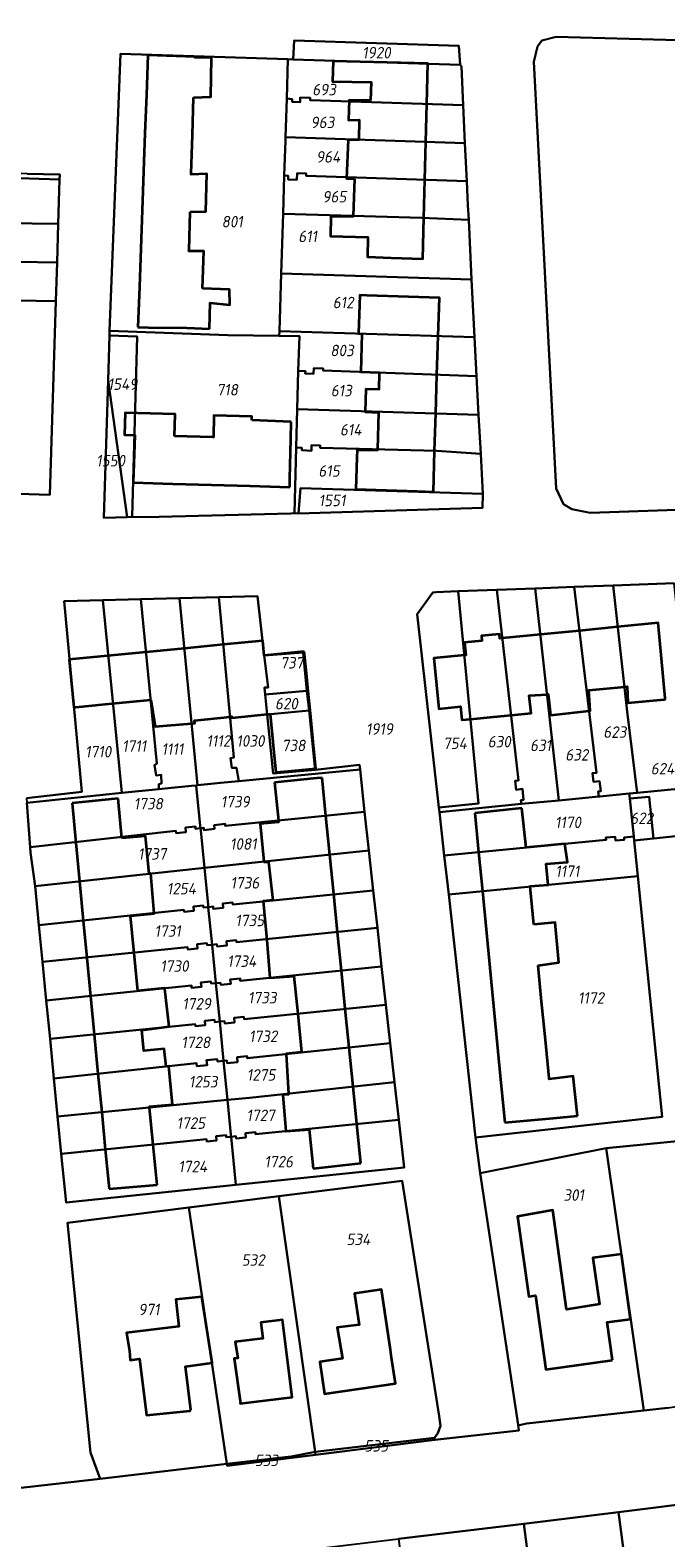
# Model space of a CAD drawing. Extents: x 177930 to 190767, y 381068 to 392034.
# Tile 120 of 256: x 182498 to 182598, y 385992 to 386228. Entities that reach past the tile are written whole.
import ezdxf
from ezdxf.enums import TextEntityAlignment as Align

# ---------------------------------------------------------------- set-up
doc = ezdxf.new("R2010")
doc.units = 0
for name, color, linetype, lineweight in [('B-XX-KG-GRENS_PERCEEL-GV', 150, 'Continuous', 25), ('B-XX-KG-GRENS_PERCEEL-S', 150, 'Continuous', 25), ('B-XX-OG-BEBOUWING-G', 7, 'Continuous', 35)]:
    doc.layers.add(name, color=color, linetype=linetype, lineweight=lineweight)
doc.styles.add('NLCS-ISO', font='NLCS-ISO.ttf', dxfattribs={"height": 1.8})

# ---------------------------------------------------------------- blocks, each defined once
blk = doc.blocks.new('SKG-PERCEELNUMMER-SO')
at = {"layer": 'DefPoints'}
blk.add_point((0, 0), dxfattribs=at)
at = {"style": 'NLCS-ISO', "oblique": 10, "flags": 1}
blk.add_attdef('GEMEENTECODE', text='', height=1.8, dxfattribs=at).set_placement((-0.5, 2.55), align=Align.MIDDLE_RIGHT)
blk.add_attdef('SECTIE', text='', height=1.8, dxfattribs=at).set_placement((0.5, 2.5), align=Align.MIDDLE_LEFT)
at = {"style": 'NLCS-ISO', "oblique": 10}
blk.add_attdef('PERCEELNUMMER', text='', height=1.8, dxfattribs=at).set_placement((0, 0), align=Align.MIDDLE_CENTER)

msp = doc.modelspace()

# ---------------------------------------------------------------- linework, layer by layer
at = {"layer": 'B-XX-KG-GRENS_PERCEEL-GV'}
for points in [[(182502.776, 386204.976), (182502.8, 386205.763), (182497.699, 386205.834), (182491.232, 386206.212), (182491.343, 386212.142), (182491.396, 386215.158), (182491.42, 386216.594), (182491.722, 386216.723), (182491.774, 386218.159), (182491.877, 386221.467), (182492.099, 386228.198), (182485.837, 386228.386), (182485.369, 386209.498), (182485.03, 386209.539), (182484.955, 386207.973), (182485.804, 386207.977), (182485.77, 386206.24), (182485.303, 386206.322), (182485.307, 386205.517)], [(182599.75, 386226.814), (182580.646, 386227.349), (182578.418, 386226.755), (182577.714, 386225.806), (182577.153, 386223.425), (182580.639, 386156.512), (182581.802, 386154.033), (182583.123, 386153.265), (182585.981, 386152.673), (182614.67, 386153.643), (182634.919, 386154.989), (182656.904, 386157.1), (182658.405, 386157.952), (182659.108, 386158.97), (182659.547, 386160.632), (182657.762, 386184.251), (182616.133, 386182.015), (182602.136, 386180.469)], [(182577.153, 386223.425), (182577.714, 386225.806), (182578.418, 386226.755), (182580.646, 386227.349), (182599.75, 386226.814), (182650.704, 386225.47), (182652.807, 386224.765), (182653.998, 386223.928), (182655.437, 386221.887), (182657.762, 386184.251), (182659.547, 386160.632), (182659.108, 386158.97), (182658.405, 386157.952), (182656.904, 386157.1), (182634.919, 386154.989), (182614.67, 386153.643), (182585.981, 386152.673), (182583.123, 386153.265), (182581.802, 386154.033), (182580.639, 386156.512)], [(182509.713, 386151.885), (182510.422, 386173.451), (182510.595, 386180.49), (182510.612, 386181.205), (182512.31, 386224.662), (182538.584, 386223.809), (182539.397, 386223.783), (182539.591, 386226.763), (182565.37, 386225.93), (182565.574, 386222.953), (182565.79, 386222.682), (182566.058, 386216.616), (182566.335, 386210.648), (182566.624, 386204.701), (182566.811, 386200.951), (182566.94, 386198.656), (182567.395, 386189.273), (182567.844, 386180.233), (182568.164, 386174.083), (182568.482, 386168.036), (182568.81, 386161.949), (182569.161, 386155.67), (182569.073, 386153.429), (182540.27, 386152.587), (182539.622, 386152.592), (182539.025, 386152.579), (182516.33, 386151.991), (182514.161, 386152.054), (182513.381, 386151.983)], [(182538.022, 386205.611), (182538.19, 386211.056), (182538.206, 386211.595), (182538.393, 386217.664), (182538.584, 386223.809), (182512.31, 386224.662), (182510.612, 386181.205), (182529.152, 386180.531), (182537.236, 386180.413), (182537.258, 386181.166), (182537.542, 386190.235), (182537.836, 386199.591)], [(182539.397, 386223.783), (182565.574, 386222.953), (182565.37, 386225.93), (182539.591, 386226.763)], [(182538.393, 386217.664), (182539.247, 386217.567), (182539.23, 386217.121), (182540.48, 386217.082), (182540.509, 386217.813), (182542.067, 386217.763), (182542.052, 386217.383), (182566.058, 386216.616), (182565.79, 386222.682), (182565.574, 386222.953), (182539.397, 386223.783), (182538.584, 386223.809)], [(182538.393, 386217.664), (182538.206, 386211.595), (182566.335, 386210.648), (182566.058, 386216.616), (182542.052, 386217.383), (182542.067, 386217.763), (182540.509, 386217.813), (182540.48, 386217.082), (182539.23, 386217.121), (182539.247, 386217.567)], [(182538.206, 386211.595), (182538.19, 386211.056), (182538.022, 386205.611), (182538.649, 386205.556), (182538.624, 386204.967), (182539.998, 386204.919), (182540.04, 386205.943), (182541.46, 386205.893), (182541.445, 386205.516), (182566.624, 386204.701), (182566.335, 386210.648)], [(182480.437, 386198.076), (182481.693, 386198.043), (182481.711, 386198.743), (182483.263, 386198.702), (182483.252, 386198.305), (182490.223, 386198.182), (182502.564, 386197.983), (182502.776, 386204.976), (182485.307, 386205.517), (182479.598, 386205.697), (182479.341, 386198.899), (182479.311, 386198.106)], [(182538.022, 386205.611), (182537.836, 386199.591), (182559.597, 386198.959), (182566.94, 386198.656), (182566.811, 386200.951), (182566.624, 386204.701), (182541.445, 386205.516), (182541.46, 386205.893), (182540.04, 386205.943), (182539.998, 386204.919), (182538.624, 386204.967), (182538.649, 386205.556)], [(182490.223, 386198.182), (182483.252, 386198.305), (182483.263, 386198.702), (182481.711, 386198.743), (182481.693, 386198.043), (182480.437, 386198.076), (182479.311, 386198.106), (182479.104, 386192.623), (182490.032, 386192.157), (182502.381, 386191.945), (182502.564, 386197.983)], [(182537.836, 386199.591), (182537.542, 386190.235), (182567.395, 386189.273), (182566.94, 386198.656), (182559.597, 386198.959)], [(182479.104, 386192.623), (182467.939, 386192.914), (182460.499, 386193.143), (182456.193, 386193.276), (182455.02, 386156.974), (182501.276, 386155.515), (182502.197, 386185.887), (182489.84, 386186.1), (182482.841, 386186.22), (182482.849, 386186.807), (182481.258, 386186.864), (182481.232, 386186.146), (182478.862, 386186.231)], [(182502.197, 386185.887), (182502.381, 386191.945), (182490.032, 386192.157), (182479.104, 386192.623), (182478.862, 386186.231), (182481.232, 386186.146), (182481.258, 386186.864), (182482.849, 386186.807), (182482.841, 386186.22), (182489.84, 386186.1)], [(182537.542, 386190.235), (182537.258, 386181.166), (182567.844, 386180.233), (182567.395, 386189.273)], [(182510.595, 386180.49), (182510.422, 386173.451), (182513.381, 386151.983), (182514.161, 386152.054), (182514.958, 386180.314)], [(182510.612, 386181.205), (182510.595, 386180.49), (182514.958, 386180.314), (182514.161, 386152.054), (182516.33, 386151.991), (182539.025, 386152.579), (182539.622, 386152.592), (182539.887, 386162.912), (182540.037, 386168.913), (182540.21, 386174.951), (182540.378, 386180.363), (182537.236, 386180.413), (182529.152, 386180.531)], [(182537.236, 386180.413), (182540.378, 386180.363), (182540.21, 386174.951), (182541.322, 386174.902), (182541.302, 386174.506), (182542.581, 386174.453), (182542.627, 386175.369), (182544.11, 386175.305), (182544.095, 386175.003), (182568.164, 386174.083), (182567.844, 386180.233), (182537.258, 386181.166)], [(182540.21, 386174.951), (182540.037, 386168.913), (182568.482, 386168.036), (182568.164, 386174.083), (182544.095, 386175.003), (182544.11, 386175.305), (182542.627, 386175.369), (182542.581, 386174.453), (182541.302, 386174.506), (182541.322, 386174.902)], [(182513.381, 386151.983), (182510.422, 386173.451), (182509.713, 386151.885)], [(182539.887, 386162.912), (182540.757, 386162.869), (182540.791, 386162.519), (182542.295, 386162.419), (182542.291, 386163.3), (182543.652, 386163.237), (182543.641, 386162.855), (182561.938, 386162.402), (182568.81, 386161.949), (182568.482, 386168.036), (182540.037, 386168.913)], [(182539.887, 386162.912), (182539.622, 386152.592), (182540.27, 386152.587), (182540.533, 386156.53), (182569.161, 386155.67), (182568.81, 386161.949), (182561.938, 386162.402), (182543.641, 386162.855), (182543.652, 386163.237), (182542.291, 386163.3), (182542.295, 386162.419), (182540.791, 386162.519), (182540.757, 386162.869)], [(182540.27, 386152.587), (182569.073, 386153.429), (182569.161, 386155.67), (182540.533, 386156.53)], [(182521.596, 386139.289), (182524.425, 386109.939), (182524.954, 386109.991), (182526.497, 386110.142), (182528.038, 386110.293), (182530.886, 386110.572), (182530.535, 386112.657), (182529.768, 386112.656), (182529.595, 386114.193), (182530.106, 386114.28), (182527.767, 386139.444)], [(182535.349, 386121.012), (182535.023, 386124.186), (182534.911, 386125.261), (182535.509, 386125.265), (182534.881, 386130.309), (182533.809, 386139.594), (182527.767, 386139.444), (182530.106, 386114.28), (182529.595, 386114.193), (182529.768, 386112.656), (182530.535, 386112.657), (182530.886, 386110.572), (182549.894, 386112.43), (182549.814, 386113.145), (182542.854, 386112.381), (182536.255, 386111.803)], [(182562.249, 386106.452), (182568.469, 386107.078), (182565.291, 386140.371), (182561.824, 386140.247), (182561.314, 386140.148), (182558.866, 386136.777)], [(182575.219, 386106.998), (182575.104, 386107.585), (182575.537, 386107.636), (182575.342, 386109.356), (182574.373, 386109.239), (182574.216, 386110.617), (182574.719, 386110.678), (182571.364, 386140.592), (182565.291, 386140.371), (182568.469, 386107.078), (182562.249, 386106.452), (182562.331, 386105.74)], [(182577.37, 386140.815), (182571.364, 386140.592), (182574.719, 386110.678), (182574.216, 386110.617), (182574.373, 386109.239), (182575.342, 386109.356), (182575.537, 386107.636), (182575.104, 386107.585), (182575.219, 386106.998), (182581.071, 386107.571)], [(182587.343, 386108.184), (182587.249, 386108.962), (182587.65, 386109.012), (182587.462, 386110.575), (182586.5, 386110.456), (182586.336, 386111.826), (182586.948, 386111.903), (182583.486, 386141.048), (182577.37, 386140.815), (182581.071, 386107.571)], [(182587.343, 386108.184), (182587.469, 386108.197), (182592.098, 386108.647), (182593.332, 386108.768), (182591.776, 386121.527), (182589.603, 386141.287), (182583.486, 386141.048), (182586.948, 386111.903), (182586.336, 386111.826), (182586.5, 386110.456), (182587.462, 386110.575), (182587.65, 386109.012), (182587.249, 386108.962)], [(182599.161, 386141.643), (182589.603, 386141.287), (182591.776, 386121.527), (182593.332, 386108.768), (182602.429, 386109.651)], [(182497.592, 386107.897), (182497.66, 386107.205), (182512.518, 386108.736), (182509.572, 386138.988), (182503.484, 386138.835), (182506.25, 386108.918)], [(182509.572, 386138.988), (182512.518, 386108.736), (182518.357, 386109.338), (182518.357, 386110.132), (182518.782, 386110.219), (182518.697, 386111.581), (182517.932, 386111.493), (182517.675, 386113.11), (182518.012, 386113.361), (182515.54, 386139.138)], [(182515.54, 386139.138), (182518.012, 386113.361), (182517.675, 386113.11), (182517.932, 386111.493), (182518.697, 386111.581), (182518.782, 386110.219), (182518.357, 386110.132), (182518.357, 386109.338), (182520.356, 386109.536), (182521.897, 386109.689), (182523.441, 386109.842), (182524.204, 386109.917), (182524.425, 386109.939), (182521.596, 386139.289)], [(182541.575, 386124.737), (182540.953, 386130.764), (182534.881, 386130.309), (182535.509, 386125.265), (182534.911, 386125.261), (182535.023, 386124.186)], [(182535.349, 386121.012), (182541.898, 386121.652), (182541.575, 386124.737), (182535.023, 386124.186)], [(182535.349, 386121.012), (182536.255, 386111.803), (182542.854, 386112.381), (182541.898, 386121.652)], [(182550.617, 386105.751), (182549.894, 386112.43), (182530.886, 386110.572), (182528.038, 386110.293), (182526.497, 386110.142), (182524.954, 386109.991), (182524.425, 386109.939), (182524.204, 386109.917), (182524.835, 386103.552), (182524.87, 386103.204), (182525.383, 386103.256), (182525.417, 386102.912), (182527.065, 386103.075), (182527.005, 386103.694), (182528.737, 386103.865), (182528.768, 386103.559)], [(182497.66, 386107.205), (182498.187, 386100.204), (182521.028, 386102.772), (182521.062, 386102.424), (182522.602, 386102.597), (182522.533, 386103.293), (182524.075, 386103.466), (182524.11, 386103.118), (182524.87, 386103.204), (182524.835, 386103.552), (182524.204, 386109.917), (182523.441, 386109.842), (182521.897, 386109.689), (182520.356, 386109.536), (182518.357, 386109.338), (182512.518, 386108.736)], [(182563.108, 386098.894), (182588.475, 386101.383), (182588.446, 386101.719), (182589.874, 386101.857), (182589.93, 386101.259), (182591.331, 386101.395), (182591.299, 386101.742), (182592.805, 386101.887), (182592.182, 386107.835), (182592.098, 386108.647), (182587.469, 386108.197), (182587.343, 386108.184), (182581.071, 386107.571), (182575.219, 386106.998), (182562.331, 386105.74)], [(182604.171, 386109.819), (182602.429, 386109.651), (182593.332, 386108.768), (182592.098, 386108.647), (182592.182, 386107.835), (182595.206, 386108.142), (182595.896, 386101.574), (182604.917, 386102.526)], [(182592.871, 386101.251), (182595.896, 386101.574), (182595.206, 386108.142), (182592.182, 386107.835), (182592.805, 386101.887), (182592.812, 386101.821)], [(182550.617, 386105.751), (182528.768, 386103.559), (182528.737, 386103.865), (182527.005, 386103.694), (182527.065, 386103.075), (182525.417, 386102.912), (182525.383, 386103.256), (182524.87, 386103.204), (182524.905, 386102.856), (182525.49, 386096.971), (182551.278, 386099.68)], [(182498.187, 386100.204), (182498.247, 386099.404), (182498.937, 386094.114), (182525.49, 386096.971), (182524.905, 386102.856), (182524.87, 386103.204), (182524.11, 386103.118), (182524.075, 386103.466), (182522.533, 386103.293), (182522.602, 386102.597), (182521.062, 386102.424), (182521.028, 386102.772)], [(182593.448, 386095.687), (182592.871, 386101.251), (182592.812, 386101.821), (182592.805, 386101.887), (182591.299, 386101.742), (182591.331, 386101.395), (182589.93, 386101.259), (182589.874, 386101.857), (182588.446, 386101.719), (182588.475, 386101.383), (182563.108, 386098.894), (182563.795, 386092.807)], [(182551.278, 386099.68), (182525.49, 386096.971), (182526.065, 386091.171), (182526.1, 386090.823), (182526.851, 386090.9), (182526.885, 386090.553), (182528.427, 386090.709), (182528.357, 386091.406), (182529.9, 386091.562), (182529.935, 386091.213), (182551.965, 386093.449)], [(182499.535, 386087.982), (182522.26, 386090.391), (182522.292, 386090.06), (182523.83, 386090.226), (182523.761, 386090.923), (182525.305, 386091.089), (182525.339, 386090.748), (182526.1, 386090.823), (182526.065, 386091.171), (182525.49, 386096.971), (182498.937, 386094.114)], [(182593.448, 386095.687), (182563.795, 386092.807), (182568.008, 386054.669), (182597.29, 386057.938)], [(182551.965, 386093.449), (182529.935, 386091.213), (182529.9, 386091.562), (182528.357, 386091.406), (182528.427, 386090.709), (182526.885, 386090.553), (182526.851, 386090.9), (182526.1, 386090.823), (182526.687, 386084.918), (182527.438, 386084.995), (182527.472, 386084.648), (182529.014, 386084.804), (182528.944, 386085.501), (182530.487, 386085.657), (182530.522, 386085.308), (182552.615, 386087.55)], [(182499.535, 386087.982), (182500.099, 386082.224), (182522.842, 386084.53), (182522.877, 386084.182), (182524.416, 386084.338), (182524.347, 386085.034), (182525.891, 386085.191), (182525.926, 386084.842), (182526.687, 386084.918), (182526.1, 386090.823), (182525.339, 386090.748), (182525.305, 386091.089), (182523.761, 386090.923), (182523.83, 386090.226), (182522.292, 386090.06), (182522.26, 386090.391)], [(182552.615, 386087.55), (182530.522, 386085.308), (182530.487, 386085.657), (182528.944, 386085.501), (182529.014, 386084.804), (182527.472, 386084.648), (182527.438, 386084.995), (182526.687, 386084.918), (182527.285, 386078.89), (182528.037, 386078.966), (182528.071, 386078.618), (182529.615, 386078.774), (182529.545, 386079.47), (182531.086, 386079.626), (182531.121, 386079.278), (182553.279, 386081.526)], [(182500.099, 386082.224), (182500.69, 386076.193), (182523.441, 386078.5), (182523.476, 386078.152), (182525.016, 386078.308), (182524.947, 386079.004), (182526.491, 386079.16), (182526.525, 386078.813), (182527.285, 386078.89), (182526.687, 386084.918), (182525.926, 386084.842), (182525.891, 386085.191), (182524.347, 386085.034), (182524.416, 386084.338), (182522.877, 386084.182), (182522.842, 386084.53)], [(182553.279, 386081.526), (182531.121, 386079.278), (182531.086, 386079.626), (182529.545, 386079.47), (182529.615, 386078.774), (182528.071, 386078.618), (182528.037, 386078.966), (182527.285, 386078.89), (182527.884, 386072.858), (182528.637, 386072.935), (182528.672, 386072.587), (182530.214, 386072.743), (182530.145, 386073.439), (182531.686, 386073.595), (182531.721, 386073.247), (182553.943, 386075.502)], [(182500.69, 386076.193), (182501.281, 386070.162), (182524.041, 386072.47), (182524.075, 386072.122), (182525.615, 386072.278), (182525.546, 386072.974), (182527.09, 386073.13), (182527.125, 386072.782), (182527.884, 386072.858), (182527.285, 386078.89), (182526.525, 386078.813), (182526.491, 386079.16), (182524.947, 386079.004), (182525.016, 386078.308), (182523.476, 386078.152), (182523.441, 386078.5)], [(182553.943, 386075.502), (182531.721, 386073.247), (182531.686, 386073.595), (182530.145, 386073.439), (182530.214, 386072.743), (182528.672, 386072.587), (182528.637, 386072.935), (182527.884, 386072.858), (182528.494, 386066.714), (182529.016, 386066.779), (182529.062, 386066.351), (182530.702, 386066.523), (182530.623, 386067.262), (182532.173, 386067.424), (182532.207, 386067.117), (182554.608, 386069.471)], [(182501.281, 386070.162), (182501.892, 386063.923), (182524.268, 386066.329), (182524.319, 386065.867), (182525.922, 386066.042), (182525.836, 386066.81), (182527.48, 386066.989), (182527.523, 386066.604), (182528.494, 386066.714), (182527.884, 386072.858), (182527.125, 386072.782), (182527.09, 386073.13), (182525.546, 386072.974), (182525.615, 386072.278), (182524.075, 386072.122), (182524.041, 386072.47)], [(182554.608, 386069.471), (182532.207, 386067.117), (182532.173, 386067.424), (182530.623, 386067.262), (182530.702, 386066.523), (182529.062, 386066.351), (182529.016, 386066.779), (182528.494, 386066.714), (182529.103, 386060.576), (182532.548, 386060.889), (182555.293, 386063.367)], [(182501.892, 386063.923), (182502.478, 386057.953), (182529.103, 386060.576), (182528.494, 386066.714), (182527.523, 386066.604), (182527.48, 386066.989), (182525.836, 386066.81), (182525.922, 386066.042), (182524.319, 386065.867), (182524.268, 386066.329)], [(182555.956, 386057.463), (182555.293, 386063.367), (182532.548, 386060.889), (182529.103, 386060.576), (182529.641, 386055.147), (182529.676, 386054.799), (182530.432, 386054.875), (182530.467, 386054.527), (182532.009, 386054.683), (182531.94, 386055.38), (182533.482, 386055.536), (182533.517, 386055.187)], [(182503.052, 386052.099), (182525.836, 386054.409), (182525.871, 386054.061), (182527.411, 386054.217), (182527.342, 386054.913), (182528.885, 386055.07), (182528.919, 386054.722), (182529.676, 386054.799), (182529.641, 386055.147), (182529.103, 386060.576), (182502.478, 386057.953)], [(182530.426, 386047.249), (182556.795, 386049.985), (182555.956, 386057.463), (182533.517, 386055.187), (182533.482, 386055.536), (182531.94, 386055.38), (182532.009, 386054.683), (182530.467, 386054.527), (182530.432, 386054.875), (182529.676, 386054.799)], [(182503.052, 386052.099), (182503.799, 386044.486), (182530.426, 386047.249), (182529.676, 386054.799), (182528.919, 386054.722), (182528.885, 386055.07), (182527.342, 386054.913), (182527.411, 386054.217), (182525.871, 386054.061), (182525.836, 386054.409)], [(182594.376, 386011.876), (182598.134, 386012.275), (182599.831, 386012.529), (182616.566, 386014.343), (182614.716, 386033.034), (182614.039, 386039.924), (182608.926, 386039.284), (182607.089, 386054.861), (182588.513, 386052.983)], [(182574.707, 386009.626), (182574.864, 386009.563), (182576.06, 386009.837), (182594.376, 386011.876), (182588.513, 386052.983), (182568.712, 386049.102)], [(182537.18, 386045.481), (182542.873, 386005.379), (182561.569, 386007.595), (182562.07, 386008.278), (182562.489, 386009.477), (182562.289, 386010.971), (182556.513, 386047.888)], [(182542.873, 386005.379), (182537.18, 386045.481), (182523.059, 386043.72), (182529.028, 386003.47), (182539.112, 386004.635)], [(182523.059, 386043.72), (182504.035, 386041.317), (182507.651, 386005.256), (182509.148, 386001.164), (182529.028, 386003.47)], [(182542.873, 386005.379), (182542.936, 386004.909), (182561.606, 386007.256), (182561.569, 386007.595)], [(182542.873, 386005.379), (182539.112, 386004.635), (182529.028, 386003.47), (182529.073, 386003.157), (182542.936, 386004.909)], [(182590.399, 385995.887), (182597.35, 385943.28), (182611.603, 385944.275), (182606.324, 385984.102), (182604.565, 385997.662)], [(182575.579, 385994.097), (182582.275, 385942.682), (182581.43, 385942.219), (182597.35, 385943.28), (182590.399, 385995.887)], [(182555.918, 385991.741), (182562.382, 385940.973), (182581.43, 385942.219), (182582.275, 385942.682), (182575.579, 385994.097)]]:
    msp.add_lwpolyline(points, close=True, dxfattribs=at)
for points in [[(182497.699, 386205.834), (182502.8, 386205.763), (182502.776, 386204.976), (182502.564, 386197.983), (182502.381, 386191.945), (182502.197, 386185.887), (182501.276, 386155.515), (182455.02, 386156.974)], [(182495.371, 385999.587), (182509.148, 386001.164), (182507.651, 386005.256), (182504.035, 386041.317), (182523.059, 386043.72), (182537.18, 386045.481), (182556.513, 386047.888), (182562.289, 386010.971), (182562.489, 386009.477), (182562.07, 386008.278), (182561.569, 386007.595), (182561.606, 386007.256), (182574.793, 386008.719), (182574.707, 386009.626), (182568.712, 386049.102), (182568.008, 386054.669), (182563.795, 386092.807), (182563.108, 386098.894), (182562.331, 386105.74), (182562.249, 386106.452), (182558.866, 386136.777), (182561.314, 386140.148), (182561.824, 386140.247), (182565.291, 386140.371), (182571.364, 386140.592), (182577.37, 386140.815), (182583.486, 386141.048), (182589.603, 386141.287), (182599.161, 386141.643)], [(182497.592, 386107.897), (182506.25, 386108.918), (182503.484, 386138.835), (182509.572, 386138.988), (182515.54, 386139.138), (182521.596, 386139.289), (182527.767, 386139.444), (182533.809, 386139.594), (182534.881, 386130.309), (182540.953, 386130.764), (182541.575, 386124.737), (182541.898, 386121.652), (182542.854, 386112.381), (182549.814, 386113.145), (182549.894, 386112.43), (182550.617, 386105.751), (182551.278, 386099.68), (182551.965, 386093.449), (182552.615, 386087.55), (182553.279, 386081.526), (182553.943, 386075.502), (182554.608, 386069.471), (182555.293, 386063.367), (182555.956, 386057.463), (182556.795, 386049.985), (182530.426, 386047.249), (182503.799, 386044.486), (182503.052, 386052.099), (182502.478, 386057.953), (182501.892, 386063.923), (182501.281, 386070.162), (182500.69, 386076.193), (182500.099, 386082.224), (182499.535, 386087.982), (182498.937, 386094.114), (182498.247, 386099.404), (182498.187, 386100.204), (182497.66, 386107.205)], [(182604.917, 386102.526), (182595.896, 386101.574), (182592.871, 386101.251), (182593.448, 386095.687), (182597.29, 386057.938), (182568.008, 386054.669), (182568.712, 386049.102), (182588.513, 386052.983), (182607.089, 386054.861)], [(182598.134, 386012.275), (182594.376, 386011.876), (182576.06, 386009.837), (182574.864, 386009.563), (182574.707, 386009.626), (182574.793, 386008.719), (182561.606, 386007.256), (182542.936, 386004.909), (182529.073, 386003.157), (182529.028, 386003.47), (182509.148, 386001.164), (182495.371, 385999.587), (182485.868, 385998.473), (182475.419, 385997.247), (182464.871, 385996.027), (182454.23, 385994.801), (182443.69, 385993.546), (182443.408, 385993.507), (182432.566, 385992.021), (182422.008, 385990.552)], [(182293.922, 385940.851), (182352.865, 385959.695), (182376.628, 385967.455), (182376.211, 385965.433), (182393.004, 385969.751), (182407.476, 385972.689), (182420.117, 385975.076), (182434.235, 385976.741), (182453.901, 385979.158), (182468.501, 385981.05), (182468.379, 385981.908), (182482.861, 385983.771), (182491.913, 385984.895), (182500.261, 385985.933), (182500.355, 385984.959), (182501.219, 385985.064), (182516.316, 385986.927), (182525.804, 385988.097), (182534.158, 385989.11), (182545.035, 385990.425), (182555.918, 385991.741), (182575.579, 385994.097), (182590.399, 385995.887), (182604.565, 385997.662)]]:
    msp.add_lwpolyline(points, dxfattribs=at)
at = {"layer": 'B-XX-OG-BEBOUWING-G'}
for points in [[(182516.615, 386224.483), (182516.389, 386218.254)], [(182526.607, 386224.059), (182523.984, 386224.092), (182523.988, 386224.215), (182516.615, 386224.483)], [(182523.796, 386217.835), (182526.486, 386217.909), (182526.607, 386224.059)], [(182560.375, 386216.798), (182560.541, 386223.131), (182545.676, 386223.521), (182545.592, 386220.334), (182551.64, 386220.214), (182551.527, 386217.339)], [(182516.389, 386218.254), (182516.169, 386212.226)], [(182523.619, 386211.955), (182523.796, 386217.835)], [(182551.527, 386217.339), (182548.212, 386217.412), (182548.092, 386214.245), (182549.776, 386214.319), (182549.707, 386211.208)], [(182560.218, 386210.854), (182560.375, 386216.798)], [(182516.169, 386212.226), (182515.95, 386206.198)], [(182523.438, 386205.925), (182523.619, 386211.955)], [(182549.707, 386211.208), (182549.706, 386211.16), (182548.029, 386211.201), (182547.762, 386205.127), (182549.019, 386205.048)], [(182560.062, 386204.913), (182560.218, 386210.854)], [(182515.95, 386206.198), (182515.731, 386200.168)], [(182523.257, 386199.877), (182525.737, 386199.957), (182525.894, 386205.841), (182523.433, 386205.744), (182523.438, 386205.925)], [(182549.019, 386205.048), (182548.817, 386199.272)], [(182559.905, 386198.946), (182560.062, 386204.913)], [(182515.731, 386200.168), (182515.512, 386194.14)], [(182523.076, 386193.865), (182523.257, 386199.877)], [(182548.817, 386199.272), (182548.813, 386199.145), (182545.323, 386199.176), (182545.239, 386196.076), (182551.131, 386195.915), (182551.069, 386192.812), (182554.793, 386192.666), (182559.737, 386192.536), (182559.905, 386198.946)], [(182515.512, 386194.14), (182515.293, 386188.111)], [(182525.214, 386187.855), (182525.393, 386193.723), (182523.071, 386193.71), (182523.076, 386193.865)], [(182515.293, 386188.111), (182515.063, 386181.794)], [(182526.275, 386181.548), (182526.395, 386185.607), (182529.49, 386185.309), (182529.407, 386187.729), (182525.214, 386187.855)], [(182562.151, 386180.407), (182562.339, 386186.418), (182557.492, 386186.57), (182550.947, 386186.775), (182549.864, 386186.809), (182549.676, 386180.788), (182550.17, 386180.773)], [(182515.063, 386181.794), (182516.707, 386181.767), (182522.709, 386181.667), (182526.275, 386181.548)], [(182550.17, 386180.773), (182550.003, 386174.763), (182552.896, 386174.682), (182552.896, 386174.667)], [(182561.961, 386174.32), (182562.151, 386180.407)], [(182552.896, 386174.667), (182552.822, 386172.019), (182550.779, 386172.085), (182550.696, 386168.532), (182552.792, 386168.423)], [(182561.772, 386168.243), (182561.961, 386174.32)], [(182520.787, 386164.7), (182520.89, 386168.15), (182513.057, 386168.351), (182512.969, 386164.9), (182514.563, 386164.859), (182514.342, 386157.425), (182520.565, 386157.24)], [(182532.919, 386167.216), (182532.952, 386167.795), (182526.952, 386167.921), (182526.896, 386164.543), (182526.811, 386164.545)], [(182552.792, 386168.423), (182552.634, 386162.633)], [(182561.59, 386162.411), (182561.772, 386168.243)], [(182539.11, 386166.925), (182532.919, 386167.216)], [(182538.882, 386156.696), (182538.911, 386158.05), (182539.041, 386164.232), (182539.11, 386166.925)], [(182526.811, 386164.545), (182520.787, 386164.7)], [(182552.634, 386162.633), (182552.63, 386162.483), (182549.443, 386162.502), (182549.386, 386161.357), (182549.229, 386156.364), (182558.828, 386156.064), (182561.389, 386155.984), (182561.59, 386162.411)], [(182520.565, 386157.24), (182526.588, 386157.061)], [(182526.588, 386157.061), (182532.612, 386156.882)], [(182532.612, 386156.882), (182538.882, 386156.696)], [(182590.32, 386134.77), (182584.302, 386134.178)], [(182597.719, 386123.585), (182597.127, 386130.373), (182596.616, 386135.39), (182590.32, 386134.77)], [(182534.616, 386132.601), (182528.459, 386132.002)], [(182534.881, 386130.309), (182534.658, 386132.605), (182534.616, 386132.601)], [(182572.216, 386132.989), (182571.834, 386132.951), (182571.741, 386133.659), (182568.918, 386133.358), (182568.986, 386132.574), (182566.253, 386132.312), (182566.475, 386130.339), (182566.251, 386130.319), (182561.465, 386129.897), (182562.244, 386121.922), (182565.623, 386122.267), (182565.836, 386120.179), (182567.205, 386120.319), (182570.811, 386120.686), (182573.567, 386120.944)], [(182578.176, 386133.575), (182572.216, 386132.989)], [(182584.302, 386134.178), (182578.176, 386133.575)], [(182510.317, 386130.235), (182504.263, 386129.646)], [(182516.338, 386130.822), (182510.317, 386130.235)], [(182522.356, 386131.407), (182516.338, 386130.822)], [(182528.459, 386132.002), (182522.356, 386131.407)], [(182541.158, 386130.92), (182534.881, 386130.309)], [(182541.438, 386128.041), (182541.158, 386130.92)], [(182504.263, 386129.646), (182504.367, 386128.575), (182504.993, 386122.15), (182505.327, 386122.183)], [(182541.762, 386124.718), (182541.438, 386128.041)], [(182585.797, 386121.589), (182586.001, 386121.612), (182585.774, 386124.866), (182591.352, 386125.385)], [(182591.352, 386125.385), (182591.788, 386125.426), (182591.902, 386122.845), (182597.565, 386123.403)], [(182511.035, 386122.741), (182517.055, 386123.343)], [(182517.055, 386123.343), (182517.108, 386123.348), (182517.764, 386119.175), (182523.491, 386119.634)], [(182542.053, 386121.732), (182541.762, 386124.718)], [(182573.567, 386120.944), (182576.739, 386121.241), (182576.417, 386124.016), (182579.221, 386124.19)], [(182579.221, 386124.19), (182579.414, 386124.202), (182579.755, 386120.92), (182585.797, 386121.589)], [(182597.565, 386123.403), (182597.732, 386123.424), (182597.719, 386123.585)], [(182505.327, 386122.183), (182509.944, 386122.632), (182511.035, 386122.741)], [(182523.491, 386119.634), (182523.982, 386119.673), (182523.927, 386120.08), (182529.511, 386120.678)], [(182529.511, 386120.678), (182529.782, 386120.707), (182529.805, 386120.526), (182535.344, 386121.062)], [(182535.344, 386121.062), (182535.788, 386121.105)], [(182535.788, 386121.105), (182536.119, 386117.823)], [(182542.374, 386118.432), (182542.053, 386121.732)], [(182542.642, 386115.675), (182542.374, 386118.432)], [(182536.119, 386117.823), (182536.396, 386115.067)], [(182536.396, 386115.067), (182536.708, 386111.967)], [(182542.944, 386112.575), (182542.642, 386115.675)], [(182543.942, 386111.121), (182543.118, 386111.037), (182536.504, 386110.365)], [(182536.708, 386111.967), (182538.046, 386112.098), (182542.944, 386112.575)], [(182544.542, 386105.142), (182543.942, 386111.121)], [(182536.504, 386110.365), (182537.099, 386104.395)], [(182511.988, 386107.857), (182506.834, 386107.331), (182504.732, 386107.117)], [(182504.732, 386107.117), (182505.326, 386100.926)], [(182512.547, 386101.619), (182511.988, 386107.857)], [(182575.288, 386106.329), (182567.888, 386105.571)], [(182575.954, 386100.174), (182575.288, 386106.329)], [(182537.099, 386104.395), (182537.124, 386104.146), (182534.225, 386103.906), (182534.786, 386097.952), (182534.808, 386097.95)], [(182545.155, 386099.037), (182544.542, 386105.142)], [(182567.888, 386105.571), (182568.482, 386099.421)], [(182516.81, 386096.056), (182516.251, 386101.961), (182512.547, 386101.619)], [(182505.326, 386100.926), (182505.907, 386094.864)], [(182568.482, 386099.421), (182569.072, 386093.319)], [(182576.576, 386094.048), (182576.569, 386094.114), (182579.385, 386094.321), (182579.086, 386097.604), (182582.447, 386097.896), (182582.022, 386100.737), (182580.34, 386100.582), (182578.827, 386100.452), (182575.954, 386100.174)], [(182534.808, 386097.95), (182535.528, 386097.891), (182536.175, 386092.322), (182536.221, 386091.923)], [(182545.773, 386092.881), (182545.155, 386099.037)], [(182505.907, 386094.864), (182506.501, 386088.678)], [(182513.89, 386089.428), (182517.591, 386089.794), (182517.071, 386096.084), (182516.81, 386096.056)], [(182546.376, 386086.87), (182545.773, 386092.881)], [(182569.072, 386093.319), (182569.651, 386087.321)], [(182577.164, 386088.111), (182576.576, 386094.048)], [(182536.221, 386091.923), (182534.682, 386091.775), (182535.274, 386085.662)], [(182506.501, 386088.678), (182507.057, 386082.878)], [(182514.471, 386083.589), (182513.89, 386089.428)], [(182569.651, 386087.321), (182570.233, 386081.3)], [(182577.803, 386081.659), (182581.065, 386082.144), (182580.468, 386088.409), (182577.164, 386088.111)], [(182535.274, 386085.662), (182535.743, 386079.73), (182539.533, 386079.993)], [(182546.979, 386080.858), (182546.376, 386086.87)], [(182507.057, 386082.878), (182507.634, 386076.862)], [(182519.27, 386077.978), (182519.255, 386078.103), (182515.06, 386077.672), (182514.471, 386083.589)], [(182547.582, 386074.847), (182546.979, 386080.858)], [(182570.233, 386081.3), (182570.814, 386075.279)], [(182578.363, 386076.008), (182577.803, 386081.659)], [(182515.671, 386071.541), (182519.979, 386072.093), (182519.27, 386077.978)], [(182539.533, 386079.993), (182540.121, 386074.098)], [(182507.634, 386076.862), (182508.211, 386070.845)], [(182578.96, 386069.989), (182578.363, 386076.008)], [(182540.121, 386074.098), (182540.723, 386068.054), (182538.326, 386067.828), (182538.33, 386067.76)], [(182548.19, 386068.796), (182547.582, 386074.847)], [(182570.814, 386075.279), (182571.396, 386069.258)], [(182508.211, 386070.845), (182508.804, 386064.666)], [(182519.492, 386065.834), (182519.161, 386068.567), (182515.997, 386068.264), (182515.671, 386071.541)], [(182548.806, 386062.66), (182548.19, 386068.796)], [(182571.396, 386069.258), (182571.978, 386063.237)], [(182579.556, 386063.969), (182578.96, 386069.989)], [(182538.33, 386067.76), (182538.666, 386061.556)], [(182508.804, 386064.666), (182509.382, 386058.634)], [(182516.882, 386059.373), (182516.867, 386059.521), (182520.487, 386059.883), (182519.906, 386065.86), (182519.492, 386065.834)], [(182583.974, 386058.092), (182583.306, 386064.283), (182579.568, 386063.849), (182579.556, 386063.969)], [(182538.666, 386061.556), (182538.672, 386061.444), (182537.787, 386061.368), (182538.258, 386055.694), (182541.931, 386055.944)], [(182549.392, 386056.813), (182548.806, 386062.66)], [(182571.978, 386063.237), (182572.578, 386057.023)], [(182517.465, 386053.519), (182516.882, 386059.373)], [(182509.382, 386058.634), (182509.942, 386052.797)], [(182550.012, 386050.639), (182549.392, 386056.813)], [(182572.578, 386057.023), (182580.174, 386057.734), (182583.974, 386058.092)], [(182541.931, 386055.944), (182542.54, 386049.832)], [(182509.942, 386052.797), (182510.533, 386046.636)], [(182518.088, 386047.258), (182517.465, 386053.519)], [(182542.54, 386049.832), (182550.012, 386050.639)], [(182510.533, 386046.636), (182518.088, 386047.258)]]:
    msp.add_lwpolyline(points, dxfattribs=at)
for points in [[(182589.501, 386019.776), (182588.628, 386025.699), (182592.281, 386026.173), (182590.879, 386036.403), (182586.406, 386035.808), (182587.458, 386028.515), (182582.28, 386027.678), (182580.141, 386043.261), (182574.586, 386042.315), (182576.383, 386029.762), (182577.388, 386029.906), (182579.052, 386018.281)], [(182554.851, 386020.105), (182554.666, 386021.36), (182553.267, 386030.85), (182549.018, 386030.224), (182549.781, 386025.311), (182546.285, 386024.854), (182547.141, 386020.024), (182543.597, 386019.476), (182544.337, 386014.456), (182555.442, 386016.093)], [(182523.372, 386011.965), (182522.53, 386018.778), (182526.681, 386019.33), (182525.095, 386029.676), (182521.002, 386029.257), (182521.491, 386025.025), (182513.3, 386024.046), (182513.739, 386021.238), (182513.824, 386019.758), (182515.335, 386019.943), (182516.415, 386011.114), (182523.211, 386011.812)], [(182531.106, 386012.998), (182531.115, 386012.93), (182539.259, 386013.949), (182537.716, 386026.092), (182534.337, 386025.646), (182534.648, 386023.157), (182530.333, 386022.619), (182530.751, 386020.083), (182530.17, 386020.005), (182531.166, 386013.006)]]:
    msp.add_lwpolyline(points, close=True, dxfattribs=at)

# ---------------------------------------------------------------- block references
at = {"layer": 'B-XX-KG-GRENS_PERCEEL-S'}
for p, values in [((182552.472, 386224.854), {'PERCEELNUMMER': '1920'}), ((182544.26, 386219.06), {'PERCEELNUMMER': '693'}), ((182544.002, 386213.914), {'PERCEELNUMMER': '963'}), ((182544.903, 386208.51), {'PERCEELNUMMER': '964'}), ((182545.873, 386202.254), {'PERCEELNUMMER': '965'}), ((182529.85, 386198.347), {'PERCEELNUMMER': '801'}), ((182541.687, 386196.031), {'PERCEELNUMMER': '611'}), ((182547.247, 386185.662), {'PERCEELNUMMER': '612'}), ((182547.068, 386178.136), {'PERCEELNUMMER': '803'}), ((182512.662, 386172.855), {'PERCEELNUMMER': '1549'}), ((182529.079, 386171.973), {'PERCEELNUMMER': '718'}), ((182546.961, 386171.844), {'PERCEELNUMMER': '613'}), ((182548.443, 386165.696), {'PERCEELNUMMER': '614'}), ((182510.785, 386160.853), {'PERCEELNUMMER': '1550'}), ((182545.032, 386159.236), {'PERCEELNUMMER': '615'}), ((182545.513, 386154.61), {'PERCEELNUMMER': '1551'}), ((182539.189, 386129.145), {'PERCEELNUMMER': '737'}), ((182538.351, 386122.736), {'PERCEELNUMMER': '620'}), ((182552.944, 386118.759), {'PERCEELNUMMER': '1919'}), ((182589.84, 386118.275), {'PERCEELNUMMER': '623'}), ((182508.836, 386115.203), {'PERCEELNUMMER': '1710'}), ((182514.483, 386116.08), {'PERCEELNUMMER': '1711'}), ((182520.486, 386115.606), {'PERCEELNUMMER': '1111'}), ((182527.69, 386116.892), {'PERCEELNUMMER': '1112'}), ((182532.708, 386116.892), {'PERCEELNUMMER': '1030'}), ((182539.475, 386116.176), {'PERCEELNUMMER': '738'}), ((182564.78, 386116.521), {'PERCEELNUMMER': '754'}), ((182571.727, 386116.778), {'PERCEELNUMMER': '630'}), ((182578.208, 386116.2), {'PERCEELNUMMER': '631'}), ((182583.886, 386114.71), {'PERCEELNUMMER': '632'}), ((182597.329, 386112.532), {'PERCEELNUMMER': '624'}), ((182516.704, 386107.042), {'PERCEELNUMMER': '1738'}), ((182530.327, 386107.345), {'PERCEELNUMMER': '1739'}), ((182582.507, 386104.109), {'PERCEELNUMMER': '1170'}), ((182594.061, 386104.756), {'PERCEELNUMMER': '622'}), ((182531.6, 386100.725), {'PERCEELNUMMER': '1081'}), ((182517.31, 386099.171), {'PERCEELNUMMER': '1737'}), ((182582.405, 386096.451), {'PERCEELNUMMER': '1171'}), ((182521.884, 386093.715), {'PERCEELNUMMER': '1254'}), ((182531.841, 386094.63), {'PERCEELNUMMER': '1736'}), ((182519.732, 386087.062), {'PERCEELNUMMER': '1731'}), ((182532.598, 386088.727), {'PERCEELNUMMER': '1735'}), ((182531.348, 386082.341), {'PERCEELNUMMER': '1734'}), ((182520.798, 386081.569), {'PERCEELNUMMER': '1730'}), ((182524.272, 386075.651), {'PERCEELNUMMER': '1729'}), ((182534.566, 386076.618), {'PERCEELNUMMER': '1733'}), ((182586.118, 386076.575), {'PERCEELNUMMER': '1172'}), ((182534.717, 386070.563), {'PERCEELNUMMER': '1732'}), ((182524.143, 386069.605), {'PERCEELNUMMER': '1728'}), ((182525.301, 386063.429), {'PERCEELNUMMER': '1253'}), ((182534.381, 386064.502), {'PERCEELNUMMER': '1275'}), ((182534.307, 386058.154), {'PERCEELNUMMER': '1727'}), ((182523.365, 386056.94), {'PERCEELNUMMER': '1725'}), ((182523.667, 386050.128), {'PERCEELNUMMER': '1724'}), ((182537.139, 386050.885), {'PERCEELNUMMER': '1726'}), ((182583.397, 386045.649), {'PERCEELNUMMER': '301'}), ((182549.637, 386038.709), {'PERCEELNUMMER': '534'}), ((182533.142, 386035.452), {'PERCEELNUMMER': '532'}), ((182516.795, 386027.7), {'PERCEELNUMMER': '971'}), ((182552.447, 386006.311), {'PERCEELNUMMER': '535'}), ((182535.221, 386004.043), {'PERCEELNUMMER': '533'})]:
    msp.add_blockref('SKG-PERCEELNUMMER-SO', p, dxfattribs=at).add_auto_attribs(values)

doc.saveas('drawing.dxf')
